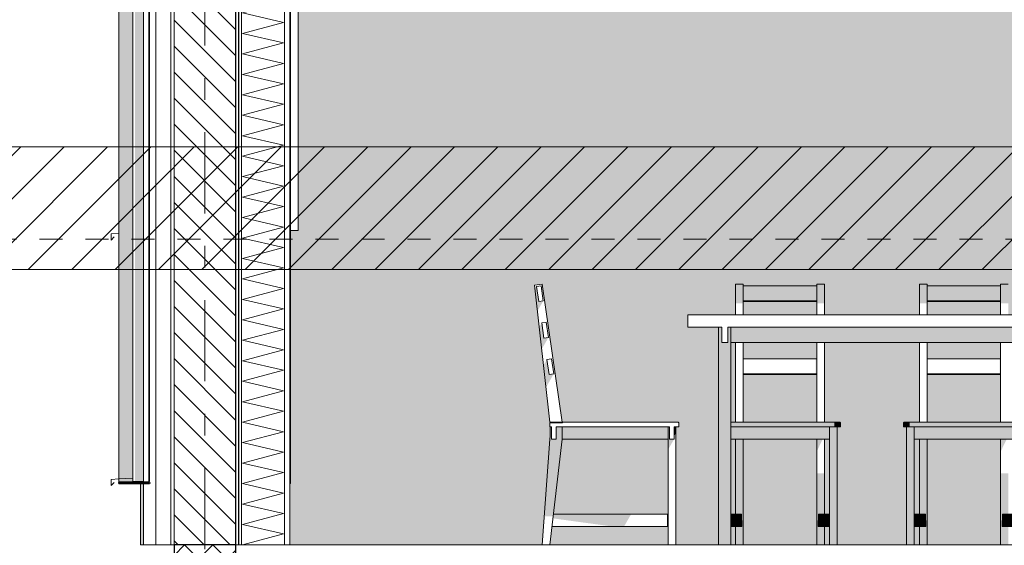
# Model space of a CAD drawing. Header units: millimetres. Extents: x -36476 to 2373, y -53000 to 10500.
# Tile 12 of 68: x -27839 to -24628, y -1 to 1711. Entities that reach past the tile are written whole.
import ezdxf
from ezdxf.enums import TextEntityAlignment as Align

# ---------------------------------------------------------------- set-up
doc = ezdxf.new("R2010")
doc.units = ezdxf.units.MM
doc.header["$MEASUREMENT"] = 0
for name, pattern in [('_TIRET COURT 1', [150, 75, -75]), ('Axe', [546.805537, 264.583325, -105.833328, 70.555556, -105.833328]), ('Wipeout_Contour', [1000, 0, -1000])]:
    doc.linetypes.add(name, pattern=pattern)
for name, color, linetype in [('Nouveau_0', 7, 'Continuous'), ('Nouveau_2D - Dessin général', 7, 'Continuous'), ('Nouveau__Grille structurelle (axe_trame)', 7, 'Continuous'), ('Nouveau__Murs ext - Bardages', 7, 'Continuous'), ('Nouveau__Murs ext - Périphériques', 7, 'Continuous'), ('Nouveau__Murs int non porteurs - Cloisons', 7, 'Continuous'), ('Nouveau__Sols - Dalles', 7, 'Continuous'), ('Nouveau_Equip - Mobiliers', 7, 'Continuous'), ('Nouveau_Exter - Environnement', 7, 'Continuous'), ('Nouveau_Exter - Equipements_Mobiliers', 7, 'Continuous'), ('Nouveau_Fenêtres Archicad', 7, 'Continuous')]:
    doc.layers.add(name, color=color, linetype=linetype)
doc.styles.add('STYLE_GENERE_1', font='arial.ttf')
doc.linetypes.add('Etanchéité', pattern='A,0,[1,E1 Ã©tage FAÃ‡ADE EST Ã©tage1.Shx,S=15.873016,R=0,X=0,Y=0.15],-2000,0', length=2000)
pattern_1 = [(0, (0, 0), (0, 86.60254), [0, -50]), (0, (25, 43.3), (0, 86.60254), [0, -50])]

# ---------------------------------------------------------------- blocks, each defined once
blk = doc.blocks.new('*X93')
at = {"layer": 'Nouveau__Murs ext - Périphériques', "color": 7, "linetype": 'Continuous', "lineweight": 5}
for p, q in [((-27112.2, 3066.7), (-27081.1, 3075)), ((-26978.9, 3035.7), (-27112.2, 3066.7)), ((-27112.2, 3000), (-26978.9, 3035.7)), ((-26978.9, 2969), (-27112.2, 3000)), ((-27112.2, 2933.3), (-26978.9, 2969)), ((-26978.9, 2902.4), (-27112.2, 2933.3)), ((-27112.2, 2866.7), (-26978.9, 2902.4)), ((-26978.9, 2835.7), (-27112.2, 2866.7)), ((-27112.2, 2800), (-26978.9, 2835.7)), ((-26978.9, 2769), (-27112.2, 2800)), ((-27112.2, 2733.3), (-26978.9, 2769)), ((-26978.9, 2702.4), (-27112.2, 2733.3)), ((-27112.2, 2666.7), (-26978.9, 2702.4)), ((-26978.9, 2635.7), (-27112.2, 2666.7)), ((-27112.2, 2600), (-26978.9, 2635.7)), ((-26978.9, 2569), (-27112.2, 2600)), ((-27112.2, 2533.3), (-26978.9, 2569)), ((-26978.9, 2502.4), (-27112.2, 2533.3)), ((-27112.2, 2466.7), (-26978.9, 2502.4)), ((-26978.9, 2435.7), (-27112.2, 2466.7)), ((-27112.2, 2400), (-26978.9, 2435.7)), ((-26978.9, 2369), (-27112.2, 2400)), ((-27112.2, 2333.3), (-26978.9, 2369)), ((-26978.9, 2302.4), (-27112.2, 2333.3)), ((-27112.2, 2266.7), (-26978.9, 2302.4)), ((-26978.9, 2235.7), (-27112.2, 2266.7)), ((-27112.2, 2200), (-26978.9, 2235.7)), ((-26978.9, 2169), (-27112.2, 2200)), ((-27112.2, 2133.3), (-26978.9, 2169)), ((-26978.9, 2102.4), (-27112.2, 2133.3)), ((-27112.2, 2066.7), (-26978.9, 2102.4)), ((-26978.9, 2035.7), (-27112.2, 2066.7)), ((-27112.2, 2000), (-26978.9, 2035.7)), ((-26978.9, 1969), (-27112.2, 2000)), ((-27112.2, 1933.3), (-26978.9, 1969)), ((-26978.9, 1902.4), (-27112.2, 1933.3)), ((-27112.2, 1866.7), (-26978.9, 1902.4)), ((-26978.9, 1835.7), (-27112.2, 1866.7)), ((-27112.2, 1800), (-26978.9, 1835.7)), ((-26978.9, 1769), (-27112.2, 1800)), ((-27112.2, 1733.3), (-26978.9, 1769)), ((-26978.9, 1702.4), (-27112.2, 1733.3)), ((-27112.2, 1666.7), (-26978.9, 1702.4)), ((-26978.9, 1635.7), (-27112.2, 1666.7)), ((-27112.2, 1600), (-26978.9, 1635.7)), ((-26978.9, 1569), (-27112.2, 1600)), ((-27112.2, 1533.3), (-26978.9, 1569)), ((-26978.9, 1502.4), (-27112.2, 1533.3)), ((-27112.2, 1466.7), (-26978.9, 1502.4)), ((-26978.9, 1435.7), (-27112.2, 1466.7)), ((-27112.2, 1400), (-26978.9, 1435.7)), ((-26978.9, 1369), (-27112.2, 1400)), ((-27112.2, 1333.3), (-26978.9, 1369)), ((-26978.9, 1302.4), (-27112.2, 1333.3)), ((-27112.2, 1266.7), (-26978.9, 1302.4)), ((-26978.9, 1235.7), (-27112.2, 1266.7)), ((-27112.2, 1200), (-26978.9, 1235.7)), ((-26978.9, 1169), (-27112.2, 1200)), ((-27112.2, 1133.3), (-26978.9, 1169)), ((-26978.9, 1102.4), (-27112.2, 1133.3)), ((-27112.2, 1066.7), (-26978.9, 1102.4)), ((-26978.9, 1035.7), (-27112.2, 1066.7)), ((-27112.2, 1000), (-26978.9, 1035.7)), ((-26978.9, 969), (-27112.2, 1000)), ((-27112.2, 933.3), (-26978.9, 969)), ((-26978.9, 902.4), (-27112.2, 933.3)), ((-27112.2, 866.7), (-26978.9, 902.4)), ((-26978.9, 835.7), (-27112.2, 866.7)), ((-27112.2, 800), (-26978.9, 835.7)), ((-26978.9, 769), (-27112.2, 800)), ((-27112.2, 733.3), (-26978.9, 769)), ((-26978.9, 702.4), (-27112.2, 733.3)), ((-27112.2, 666.7), (-26978.9, 702.4)), ((-26978.9, 635.7), (-27112.2, 666.7)), ((-27112.2, 600), (-26978.9, 635.7)), ((-26978.9, 569), (-27112.2, 600)), ((-27112.2, 533.3), (-26978.9, 569)), ((-26978.9, 502.4), (-27112.2, 533.3)), ((-27112.2, 466.7), (-26978.9, 502.4)), ((-26978.9, 435.7), (-27112.2, 466.7)), ((-27112.2, 400), (-26978.9, 435.7)), ((-26978.9, 369), (-27112.2, 400)), ((-27112.2, 333.3), (-26978.9, 369)), ((-26978.9, 302.4), (-27112.2, 333.3)), ((-27112.2, 266.7), (-26978.9, 302.4)), ((-26978.9, 235.7), (-27112.2, 266.7)), ((-27112.2, 200), (-26978.9, 235.7)), ((-26978.9, 169), (-27112.2, 200)), ((-27112.2, 133.3), (-26978.9, 169)), ((-26978.9, 102.4), (-27112.2, 133.3)), ((-27112.2, 66.7), (-26978.9, 102.4)), ((-26978.9, 35.7), (-27112.2, 66.7)), ((-27112.2, 0), (-26978.9, 35.7))]:
    blk.add_line(p, q, dxfattribs=at)
blk = doc.blocks.new('Élément de coupe_92')
at = {"layer": 'Nouveau__Murs ext - Périphériques', "color": 7, "linetype": 'Continuous', "lineweight": 5}
for p, q in [((-27435.6, 3560), (-27435.6, 0)), ((-26975.6, 3075), (-26975.6, 0))]:
    blk.add_line(p, q, dxfattribs=at)
at = {"layer": 'Nouveau__Murs ext - Périphériques', "color": 7, "linetype": 'Etanchéité', "lineweight": 5}
blk.add_line((-27395.6, 3560), (-27395.6, 0), dxfattribs=at)
at = {"layer": 'Nouveau__Murs ext - Périphériques', "color": 7, "linetype": 'Continuous', "lineweight": 13}
blk.add_line((-26957.6, 2600), (-26957.6, 0), dxfattribs=at)
at = {"color": 254, "linetype": 'Wipeout_Contour', "lineweight": 0, "ltscale": 109823.854441}
blk.add_wipeout([(-27345.6, 0), (-27335.6, 0), (-27335.6, 3560), (-27345.6, 3560)], dxfattribs=at).dxf.layer = 'Nouveau__Murs ext - Périphériques'
at = {"color": 254, "linetype": 'Wipeout_Contour', "lineweight": 0, "ltscale": 108987.39737}
blk.add_wipeout([(-27135.6, 3560), (-27135.6, 0), (-27125.6, 0), (-27125.6, 3560)], dxfattribs=at).dxf.layer = 'Nouveau__Murs ext - Périphériques'
at = {"layer": 'Nouveau__Murs ext - Périphériques', "linetype": 'Continuous', "lineweight": 5}
h = blk.add_hatch(dxfattribs=at)
h.set_pattern_fill('Plâtre___Enduit', style=0, pattern_type=2)
h.set_pattern_definition(pattern_1)
h.paths.add_polyline_path([(-27345.6, 0), (-27335.6, 0), (-27335.6, 3560), (-27345.6, 3560)])
h = blk.add_hatch(dxfattribs=at)
h.set_pattern_fill('Plâtre___Enduit', style=0, pattern_type=2)
h.set_pattern_definition(pattern_1)
h.paths.add_polyline_path([(-27135.6, 3560), (-27135.6, 0), (-27125.6, 0), (-27125.6, 3560)])
at = {"layer": 'Nouveau__Murs ext - Périphériques', "color": 7, "linetype": 'Continuous', "lineweight": 5}
for p, q in [((-27345.6, 3560), (-27345.6, 0)), ((-27335.6, 3560), (-27335.6, 0))]:
    blk.add_line(p, q, dxfattribs=at)
at = {"layer": 'Nouveau__Murs ext - Périphériques', "color": 7, "linetype": 'Continuous', "lineweight": 5, "flags": 128}
blk.add_lwpolyline([(-27335.6, 0), (-27345.6, 0), (-27395.6, 0), (-27435.6, 0)], dxfattribs=at)
at = {"color": 254, "linetype": 'Wipeout_Contour', "lineweight": 0, "ltscale": 108829.793172}
blk.add_wipeout([(-27125.6, 0), (-27115.6, 0), (-27115.6, 3075), (-27125.6, 3075)], dxfattribs=at).dxf.layer = 'Nouveau__Murs ext - Périphériques'
at = {"layer": 'Nouveau__Murs ext - Périphériques', "linetype": 'Continuous', "lineweight": 5}
h = blk.add_hatch(dxfattribs=at)
h.set_pattern_fill('__MAÇONNERIE', style=0, pattern_type=2)
h.set_pattern_definition([(135, (0, 0), (42.42641, 42.42641), [])])
h.paths.add_polyline_path([(-27335.6, 0), (-27135.6, 0), (-27135.6, 3560), (-27335.6, 3560)])
at = {"layer": 'Nouveau__Murs ext - Périphériques', "color": 7, "linetype": 'Continuous', "lineweight": 25}
for p, q in [((-27135.6, 3560), (-27135.6, 0)), ((-27125.6, 3075), (-27125.6, 0))]:
    blk.add_line(p, q, dxfattribs=at)
at = {"layer": 'Nouveau__Murs ext - Périphériques', "color": 7, "linetype": 'Continuous', "lineweight": 5}
blk.add_line((-27115.6, 3075), (-27115.6, 0), dxfattribs=at)
at = {"layer": 'Nouveau__Murs ext - Périphériques', "lineweight": 0}
blk.add_blockref('*X93', (0, 0), dxfattribs=at)
blk = doc.blocks.new('Élément de coupe_102')
at = {"layer": 'Nouveau__Murs int non porteurs - Cloisons', "linetype": 'Continuous', "lineweight": 13}
for points in [[(-26955.6, 200), (-26957.6, 200), (-26957.6, 0), (-26134.6, 0), (-26109.6, 345), (-26109.1, 354.2), (-26108.7, 363.3), (-26108.6, 372.5), (-26108.7, 381.7), (-26108.8, 385), (-26109.6, 385), (-26109.6, 397), (-26109.6, 397.4), (-26109.5, 397.8), (-26109.6, 400), (-26159.6, 846.4), (-26134.6, 850), (-26069.6, 400), (-25692.6, 400), (-25692.2, 400), (-25691.5, 399.8), (-25690.8, 399.4), (-25690.2, 398.8), (-25689.8, 398.1), (-25689.6, 397.4), (-25689.6, 397), (-25689.6, 385), (-25699.6, 385), (-25699.6, 0), (-25559.6, 0), (-25559.6, 710), (-25659.6, 710), (-25659.6, 750), (-25504.3, 750), (-25504.3, 850), (-25479.3, 850), (-25479.3, 844.3), (-25239.9, 844.3), (-25239.9, 850), (-25214.9, 850), (-25214.9, 750), (-24904.3, 750), (-24904.3, 850), (-24879.3, 850), (-24879.3, 844.3), (-24639.9, 844.3), (-24639.9, 850), (-24614.9, 850), (-24614.9, 750), (-24583.6, 750), (-24583.6, 2600), (-26957.6, 2600), (-26957.6, 2500), (-26955.6, 2500), (-26955.6, 2475), (-26930.6, 2475), (-26930.6, 1025), (-26955.6, 1025)], [(-25239.9, 792.7), (-25479.3, 792.7), (-25479.3, 750), (-25239.9, 750)], [(-24879.3, 792.7), (-24879.3, 750), (-24639.9, 750), (-24639.9, 792.7)], [(-25504.3, 660), (-25519.6, 660), (-25519.6, 400), (-25504.3, 400)], [(-25479.3, 660), (-25479.3, 606.8), (-25239.9, 606.8), (-25239.9, 660)], [(-24904.3, 660), (-25214.9, 660), (-25214.9, 400), (-25165.3, 400), (-25164.9, 400), (-25164.1, 399.8), (-25163.4, 399.4), (-25162.9, 398.8), (-25162.5, 398.1), (-25162.3, 397.4), (-25162.3, 397), (-25162.3, 385), (-25172.7, 385), (-25172.7, 0), (-24946.6, 0), (-24946.6, 385), (-24956.9, 385), (-24956.9, 397), (-24956.9, 397.4), (-24956.7, 398.1), (-24956.3, 398.8), (-24955.8, 399.4), (-24955.1, 399.8), (-24954.3, 400), (-24953.9, 400), (-24904.3, 400)], [(-24879.3, 660), (-24879.3, 606.8), (-24639.9, 606.8), (-24639.9, 660)], [(-25239.9, 555.2), (-25479.3, 555.2), (-25479.3, 400), (-25239.9, 400)], [(-24879.3, 555.2), (-24879.3, 400), (-24639.9, 400), (-24639.9, 555.2)], [(-26069.6, 345), (-26098, 100), (-25724.6, 100), (-25724.6, 345)], [(-25519.6, 100), (-25504.3, 100), (-25504.3, 345), (-25519.6, 345)], [(-25479.3, 345), (-25479.3, 0), (-25239.9, 0), (-25239.9, 345)], [(-25197.7, 345), (-25214.9, 345), (-25214.9, 100), (-25197.7, 100)], [(-24921.6, 345), (-24921.6, 100), (-24904.3, 100), (-24904.3, 345)], [(-24879.3, 0), (-24639.9, 0), (-24639.9, 345), (-24879.3, 345)], [(-26102.7, 60), (-26109.6, 0), (-25724.6, 0), (-25724.6, 60)], [(-25519.6, 0), (-25504.3, 0), (-25504.3, 60), (-25519.6, 60)], [(-25214.9, 0), (-25197.7, 0), (-25197.7, 60), (-25214.9, 60)], [(-24921.6, 0), (-24904.3, 0), (-24904.3, 60), (-24921.6, 60)]]:
    blk.add_hatch(color=7, dxfattribs=at).paths.add_polyline_path(points)
blk = doc.blocks.new('Élément de coupe_115')
at = {"layer": 'Nouveau__Sols - Dalles', "color": 7, "linetype": 'Continuous', "lineweight": 5}
blk.add_line((-18394.6, 0), (-26957.6, 0), dxfattribs=at)
at = {"layer": 'Nouveau__Sols - Dalles', "color": 7, "linetype": 'Continuous', "lineweight": 5, "flags": 128}
blk.add_lwpolyline([(-26957.6, 0), (-26975.6, 0), (-27115.6, 0), (-27125.6, 0), (-27135.6, 0)], dxfattribs=at)
blk = doc.blocks.new('Élément de coupe_121')
at = {"layer": 'Nouveau_Fenêtres Archicad', "color": 7, "linetype": 'Continuous', "lineweight": 13}
for p, q in [((-27515.6, 1015), (-27540.6, 1013.4)), ((-27540.6, 1013.4), (-27540.6, 993.4)), ((-27540.6, 993.4), (-27530.6, 1003.4))]:
    blk.add_line(p, q, dxfattribs=at)
blk = doc.blocks.new('Élément de coupe_122')
at = {"layer": 'Nouveau_Fenêtres Archicad', "linetype": 'Continuous', "lineweight": 13}
for points in [[(-26955.6, 2500), (-26957.6, 2500), (-26957.6, 2450), (-26955.6, 2450)], [(-26955.6, 2475), (-26955.6, 2450), (-26955.6, 2425), (-26930.6, 2425), (-26930.6, 2475)], [(-26957.6, 2450), (-26957.6, 2233.8), (-26955.6, 2233.8), (-26955.6, 2450)], [(-26955.6, 2425), (-26955.6, 2203.3), (-26930.6, 2203.3), (-26930.6, 2425)]]:
    blk.add_hatch(color=7, dxfattribs=at).paths.add_polyline_path(points)
at = {"layer": 'Nouveau_Fenêtres Archicad', "color": 7, "linetype": 'Continuous', "lineweight": 13}
for p, q in [((-26957.6, 2500), (-26955.6, 2500)), ((-26955.6, 2500), (-26955.6, 2450)), ((-26955.6, 2475), (-26930.6, 2475)), ((-26930.6, 2475), (-26930.6, 2425)), ((-26955.6, 2450), (-26955.6, 250)), ((-26930.6, 2425), (-26930.6, 1075)), ((-26930.6, 1075), (-26930.6, 1025)), ((-26955.6, 1025), (-26930.6, 1025)), ((-26955.6, 250), (-26955.6, 200)), ((-27515.6, 215), (-27540.6, 213.4)), ((-27540.6, 213.4), (-27540.6, 193.4)), ((-27540.6, 193.4), (-27530.6, 203.4)), ((-27469.6, 217.9), (-27515.6, 215)), ((-26957.6, 200), (-26955.6, 200))]:
    blk.add_line(p, q, dxfattribs=at)
blk = doc.blocks.new('Élément de coupe_129')
at = {"layer": 'Nouveau_Exter - Environnement', "linetype": 'Continuous', "lineweight": 5}
h = blk.add_hatch(dxfattribs=at)
h.set_pattern_fill('Béton', style=0, pattern_type=2)
h.set_pattern_definition([(45, (0, 0), (-45.96194, 45.96194), []), (135, (0, 0), (45.96194, 45.96194), [])])
h.paths.add_polyline_path([(-27135.6, 0), (-27335.6, 0), (-27335.6, -1000), (-27135.6, -1000)])
at = {"layer": 'Nouveau_Exter - Environnement', "color": 7, "linetype": 'Continuous', "lineweight": 30}
for p, q in [((-27335.6, 0), (-27335.6, -1000)), ((-27135.6, 0), (-27335.6, 0)), ((-27135.6, -220), (-27135.6, -1000))]:
    blk.add_line(p, q, dxfattribs=at)
at = {"layer": 'Nouveau_Exter - Environnement', "color": 7, "linetype": 'Continuous', "lineweight": 30, "flags": 128}
blk.add_lwpolyline([(-27135.6, 0), (-27135.6, -20), (-27135.6, -70), (-27135.6, -220)], dxfattribs=at)
blk = doc.blocks.new('Élément de coupe_134')
at = {"layer": 'Nouveau__Murs ext - Bardages', "linetype": 'Continuous', "lineweight": 13}
blk.add_hatch(color=7, dxfattribs=at).paths.add_polyline_path([(-27469.6, 2497), (-27515.6, 2497), (-27515.6, 203), (-27435.6, 203), (-27435.6, 207), (-27469.6, 207)])
at = {"layer": 'Nouveau__Murs ext - Bardages', "color": 7, "linetype": 'Continuous', "lineweight": 13}
blk.add_line((-27515.6, 203), (-27515.6, 2497), dxfattribs=at)
blk = doc.blocks.new('Élément de coupe_168')
at = {"layer": 'Nouveau__Murs ext - Bardages', "linetype": 'Continuous', "lineweight": 15}
blk.add_hatch(color=7, dxfattribs=at).paths.add_polyline_path([(-27515.6, 203), (-27515.6, 200), (-27435.6, 200), (-27435.6, 203)])
at = {"layer": 'Nouveau__Murs ext - Bardages', "color": 7, "linetype": 'Continuous', "lineweight": 40}
for p, q in [((-27515.6, 203), (-27515.6, 200)), ((-27415.6, 203), (-27515.6, 203)), ((-27415.6, 200), (-27515.6, 200)), ((-27415.6, 203), (-27415.6, 200))]:
    blk.add_line(p, q, dxfattribs=at)
blk = doc.blocks.new('Élément de coupe_169')
at = {"layer": 'Nouveau__Murs ext - Bardages', "linetype": 'Continuous', "lineweight": 13}
blk.add_hatch(color=7, dxfattribs=at).paths.add_polyline_path([(-27435.6, 2497), (-27469.6, 2497), (-27469.6, 2445.8), (-27463.3, 2448.6), (-27463.3, 207), (-27435.6, 207)])
at = {"layer": 'Nouveau__Murs ext - Bardages', "color": 7, "linetype": 'Continuous', "lineweight": 13}
for p, q in [((-27469.6, 207), (-27469.6, 2497)), ((-27435.6, 207), (-27469.6, 207))]:
    blk.add_line(p, q, dxfattribs=at)
at = {"layer": 'Nouveau__Murs ext - Bardages', "color": 7, "linetype": 'Continuous', "lineweight": 18}
for p, q in [((-27417.6, 2497), (-27417.6, 207)), ((-27415.6, 2497), (-27415.6, 207)), ((-27415.6, 207), (-27417.6, 207))]:
    blk.add_line(p, q, dxfattribs=at)
blk = doc.blocks.new('Élément de coupe_172')
at = {"layer": 'Nouveau_Equip - Mobiliers', "linetype": 'Continuous', "lineweight": 13}
for points in [[(-26158.2, 834.2), (-26150.2, 762.6), (-26131.7, 794.9), (-26146.5, 792.7), (-26153.7, 842.2)], [(-25504.3, 786.8), (-25479.3, 786.8), (-25479.3, 850), (-25504.3, 850)], [(-25479.3, 794.9), (-25239.9, 794.9), (-25239.9, 844.3), (-25479.3, 844.3)], [(-25239.9, 786.8), (-25214.9, 786.8), (-25214.9, 850), (-25239.9, 850)], [(-24904.3, 786.8), (-24879.3, 786.8), (-24879.3, 850), (-24904.3, 850)], [(-24879.3, 794.9), (-24639.9, 794.9), (-24639.9, 844.3), (-24879.3, 844.3)], [(-24639.9, 786.8), (-24614.9, 786.8), (-24614.9, 850), (-24639.9, 850)], [(-25479.3, 792.7), (-25239.9, 792.7), (-25239.9, 794.9), (-25479.3, 794.9)], [(-24879.3, 792.7), (-24639.9, 792.7), (-24639.9, 794.9), (-24879.3, 794.9)], [(-26144.3, 709.9), (-26136.3, 638.2), (-26114.5, 676.1), (-26129.4, 673.9), (-26136.5, 723.4)], [(-25559.6, 710), (-25559.6, 0), (-25519.6, 0), (-25519.6, 710), (-25529.6, 710), (-25529.6, 660), (-25549.6, 660), (-25549.6, 710)], [(-23399.6, 710), (-25519.6, 710), (-25519.6, 660), (-23399.6, 660)], [(-26119.4, 604.7), (-26130.4, 585.5), (-26122.4, 513.8), (-26097.4, 557.3), (-26112.2, 555.2)], [(-25242.9, 606.8), (-25242.9, 557.3), (-25239.9, 557.3), (-25239.9, 606.8)], [(-24642.9, 606.8), (-24642.9, 557.3), (-24639.9, 557.3), (-24639.9, 606.8)], [(-25479.3, 555.2), (-25239.9, 555.2), (-25239.9, 557.3), (-25479.3, 557.3)], [(-24879.3, 555.2), (-24639.9, 555.2), (-24639.9, 557.3), (-24879.3, 557.3)], [(-26109.4, 398.1), (-26109.5, 398), (-26109.5, 397.8), (-26109.4, 398.1)], [(-25519.6, 399.8), (-25182.3, 399.8), (-25182.3, 400), (-25519.6, 400)], [(-25519.6, 400), (-25182.3, 400), (-25182.3, 400), (-25519.6, 400)], [(-25519.6, 399.4), (-25182.2, 399.4), (-25182.3, 399.8), (-25519.6, 399.8)], [(-25519.6, 398.8), (-25182.2, 398.8), (-25182.2, 399.4), (-25519.6, 399.4)], [(-25519.6, 398.1), (-25182.1, 398.1), (-25182.2, 398.8), (-25519.6, 398.8)], [(-25519.6, 397.4), (-25182.1, 397.4), (-25182.1, 398.1), (-25519.6, 398.1)], [(-25519.6, 397), (-25182.1, 397), (-25182.1, 397.4), (-25519.6, 397.4)], [(-25519.6, 385), (-25182.1, 385), (-25182.1, 397), (-25519.6, 397)], [(-25182.3, 399.8), (-25177.1, 399.8), (-25177.3, 400), (-25182.3, 400)], [(-25182.3, 400), (-25177.3, 400), (-25177.4, 400), (-25182.3, 400)], [(-25182.2, 399.4), (-25176.9, 399.4), (-25177.1, 399.8), (-25182.3, 399.8)], [(-25182.2, 398.8), (-25176.7, 398.8), (-25176.9, 399.4), (-25182.2, 399.4)], [(-25182.1, 398.1), (-25176.6, 398.1), (-25176.7, 398.8), (-25182.2, 398.8)], [(-25182.1, 397.4), (-25176.6, 397.4), (-25176.6, 398.1), (-25182.1, 398.1)], [(-25182.1, 397), (-25176.6, 397), (-25176.6, 397.4), (-25182.1, 397.4)], [(-25182.1, 385), (-25176.6, 385), (-25176.6, 397), (-25182.1, 397)], [(-25177.3, 400), (-25172.9, 400), (-25173.1, 400), (-25177.4, 400)], [(-25177.1, 399.8), (-25172.5, 399.8), (-25172.9, 400), (-25177.3, 400)], [(-25176.9, 399.4), (-25172.1, 399.4), (-25172.5, 399.8), (-25177.1, 399.8)], [(-25176.7, 398.8), (-25171.8, 398.8), (-25172.1, 399.4), (-25176.9, 399.4)], [(-25176.6, 398.1), (-25171.6, 398.1), (-25171.8, 398.8), (-25176.7, 398.8)], [(-25176.6, 397.4), (-25171.5, 397.4), (-25171.6, 398.1), (-25176.6, 398.1)], [(-25176.6, 397), (-25171.5, 397), (-25171.5, 397.4), (-25176.6, 397.4)], [(-25176.6, 385), (-25171.5, 385), (-25171.5, 397), (-25176.6, 397)], [(-25172.9, 400), (-25169.1, 400), (-25169.4, 400), (-25173.1, 400)], [(-25172.5, 399.8), (-25168.6, 399.8), (-25169.1, 400), (-25172.9, 400)], [(-25172.1, 399.4), (-25168.1, 399.4), (-25168.6, 399.8), (-25172.5, 399.8)], [(-25171.8, 398.8), (-25167.6, 398.8), (-25168.1, 399.4), (-25172.1, 399.4)], [(-25171.6, 398.1), (-25167.3, 398.1), (-25167.6, 398.8), (-25171.8, 398.8)], [(-25171.5, 397.4), (-25167.2, 397.4), (-25167.3, 398.1), (-25171.6, 398.1)], [(-25171.5, 397), (-25167.2, 397), (-25167.2, 397.4), (-25171.5, 397.4)], [(-25171.5, 385), (-25167.2, 385), (-25167.2, 397), (-25171.5, 397)], [(-25169.1, 400), (-25166.5, 400), (-25166.8, 400), (-25169.4, 400)], [(-25168.6, 399.8), (-25165.8, 399.8), (-25166.5, 400), (-25169.1, 400)], [(-25168.1, 399.4), (-25165.1, 399.4), (-25165.8, 399.8), (-25168.6, 399.8)], [(-25167.6, 398.8), (-25164.6, 398.8), (-25165.1, 399.4), (-25168.1, 399.4)], [(-25167.3, 398.1), (-25164.3, 398.1), (-25164.6, 398.8), (-25167.6, 398.8)], [(-25167.2, 397.4), (-25164.1, 397.4), (-25164.3, 398.1), (-25167.3, 398.1)], [(-25167.2, 397), (-25164.1, 397), (-25164.1, 397.4), (-25167.2, 397.4)], [(-25167.2, 385), (-25164.1, 385), (-25164.1, 397), (-25167.2, 397)], [(-25166.5, 400), (-25165, 400), (-25165.4, 400), (-25166.8, 400)], [(-25165.8, 399.8), (-25164.2, 399.8), (-25165, 400), (-25166.5, 400)], [(-25165.1, 399.4), (-25163.6, 399.4), (-25164.2, 399.8), (-25165.8, 399.8)], [(-25165, 400), (-25164.9, 400), (-25165.3, 400), (-25165.4, 400)], [(-25164.6, 398.8), (-25163, 398.8), (-25163.6, 399.4), (-25165.1, 399.4)], [(-25164.2, 399.8), (-25164.1, 399.8), (-25164.9, 400), (-25165, 400)], [(-25164.3, 398.1), (-25162.6, 398.1), (-25163, 398.8), (-25164.6, 398.8)], [(-25164.1, 397.4), (-25162.4, 397.4), (-25162.6, 398.1), (-25164.3, 398.1)], [(-25163.6, 399.4), (-25163.4, 399.4), (-25164.1, 399.8), (-25164.2, 399.8)], [(-25164.1, 397), (-25162.4, 397), (-25162.4, 397.4), (-25164.1, 397.4)], [(-25164.1, 385), (-25162.4, 385), (-25162.4, 397), (-25164.1, 397)], [(-25163, 398.8), (-25162.9, 398.8), (-25163.4, 399.4), (-25163.6, 399.4)], [(-25162.6, 398.1), (-25162.5, 398.1), (-25162.9, 398.8), (-25163, 398.8)], [(-25162.4, 397.4), (-25162.3, 397.4), (-25162.5, 398.1), (-25162.6, 398.1)], [(-25162.4, 397), (-25162.3, 397), (-25162.3, 397.4), (-25162.4, 397.4)], [(-25162.4, 385), (-25162.3, 385), (-25162.3, 397), (-25162.4, 397)], [(-24956.9, 397.4), (-24956.8, 397.4), (-24956.6, 398.1), (-24956.7, 398.1)], [(-24956.9, 397), (-24956.8, 397), (-24956.8, 397.4), (-24956.9, 397.4)], [(-24956.9, 385), (-24956.8, 385), (-24956.8, 397), (-24956.9, 397)], [(-24956.8, 397.4), (-24955.1, 397.4), (-24954.9, 398.1), (-24956.6, 398.1)], [(-24956.8, 397), (-24955.1, 397), (-24955.1, 397.4), (-24956.8, 397.4)], [(-24956.8, 385), (-24955.1, 385), (-24955.1, 397), (-24956.8, 397)], [(-24956.7, 398.1), (-24956.6, 398.1), (-24956.2, 398.8), (-24956.3, 398.8)], [(-24956.6, 398.1), (-24954.9, 398.1), (-24954.6, 398.8), (-24956.2, 398.8)], [(-24956.3, 398.8), (-24956.2, 398.8), (-24955.7, 399.4), (-24955.8, 399.4)], [(-24956.2, 398.8), (-24954.6, 398.8), (-24954.1, 399.4), (-24955.7, 399.4)], [(-24955.8, 399.4), (-24955.7, 399.4), (-24955, 399.8), (-24955.1, 399.8)], [(-24955.7, 399.4), (-24954.1, 399.4), (-24953.5, 399.8), (-24955, 399.8)], [(-24955.1, 399.8), (-24955, 399.8), (-24954.2, 400), (-24954.3, 400)], [(-24955.1, 397.4), (-24952, 397.4), (-24951.9, 398.1), (-24954.9, 398.1)], [(-24955.1, 397), (-24952, 397), (-24952, 397.4), (-24955.1, 397.4)], [(-24955.1, 385), (-24952, 385), (-24952, 397), (-24955.1, 397)], [(-24955, 399.8), (-24953.5, 399.8), (-24952.8, 400), (-24954.2, 400)], [(-24954.9, 398.1), (-24951.9, 398.1), (-24951.6, 398.8), (-24954.6, 398.8)], [(-24954.6, 398.8), (-24951.6, 398.8), (-24951.2, 399.4), (-24954.1, 399.4)], [(-24954.3, 400), (-24954.2, 400), (-24953.8, 400), (-24953.9, 400)], [(-24954.2, 400), (-24952.8, 400), (-24952.4, 400), (-24953.8, 400)], [(-24954.1, 399.4), (-24951.2, 399.4), (-24950.6, 399.8), (-24953.5, 399.8)], [(-24953.5, 399.8), (-24950.6, 399.8), (-24950.1, 400), (-24952.8, 400)], [(-24952.8, 400), (-24950.1, 400), (-24949.8, 400), (-24952.4, 400)], [(-24952, 397.4), (-24947.7, 397.4), (-24947.6, 398.1), (-24951.9, 398.1)], [(-24952, 397), (-24947.8, 397), (-24947.7, 397.4), (-24952, 397.4)], [(-24952, 385), (-24947.8, 385), (-24947.8, 397), (-24952, 397)], [(-24951.9, 398.1), (-24947.6, 398.1), (-24947.4, 398.8), (-24951.6, 398.8)], [(-24951.6, 398.8), (-24947.4, 398.8), (-24947.1, 399.4), (-24951.2, 399.4)], [(-24951.2, 399.4), (-24947.1, 399.4), (-24946.8, 399.8), (-24950.6, 399.8)], [(-24950.6, 399.8), (-24946.8, 399.8), (-24946.4, 400), (-24950.1, 400)], [(-24950.1, 400), (-24946.4, 400), (-24946.1, 400), (-24949.8, 400)], [(-24947.8, 397), (-24942.6, 397), (-24942.6, 397.4), (-24947.7, 397.4)], [(-24947.8, 385), (-24942.6, 385), (-24942.6, 397), (-24947.8, 397)], [(-24947.7, 397.4), (-24942.6, 397.4), (-24942.6, 398.1), (-24947.6, 398.1)], [(-24947.6, 398.1), (-24942.6, 398.1), (-24942.5, 398.8), (-24947.4, 398.8)], [(-24947.4, 398.8), (-24942.5, 398.8), (-24942.3, 399.4), (-24947.1, 399.4)], [(-24947.1, 399.4), (-24942.3, 399.4), (-24942.1, 399.8), (-24946.8, 399.8)], [(-24946.8, 399.8), (-24942.1, 399.8), (-24941.9, 400), (-24946.4, 400)], [(-24946.4, 400), (-24941.9, 400), (-24941.8, 400), (-24946.1, 400)], [(-24942.6, 398.1), (-24937.1, 398.1), (-24937, 398.8), (-24942.5, 398.8)], [(-24942.6, 397.4), (-24937.1, 397.4), (-24937.1, 398.1), (-24942.6, 398.1)], [(-24942.6, 397), (-24937.1, 397), (-24937.1, 397.4), (-24942.6, 397.4)], [(-24942.6, 385), (-24937.1, 385), (-24937.1, 397), (-24942.6, 397)], [(-24942.5, 398.8), (-24937, 398.8), (-24937, 399.4), (-24942.3, 399.4)], [(-24942.3, 399.4), (-24937, 399.4), (-24937, 399.8), (-24942.1, 399.8)], [(-24942.1, 399.8), (-24937, 399.8), (-24936.9, 400), (-24941.9, 400)], [(-24941.9, 400), (-24936.9, 400), (-24936.9, 400), (-24941.8, 400)], [(-24937.1, 398.1), (-24582.1, 398.1), (-24582.2, 398.8), (-24937, 398.8)], [(-24937.1, 397.4), (-24582.1, 397.4), (-24582.1, 398.1), (-24937.1, 398.1)], [(-24937.1, 397), (-24582.1, 397), (-24582.1, 397.4), (-24937.1, 397.4)], [(-24937.1, 385), (-24582.1, 385), (-24582.1, 397), (-24937.1, 397)], [(-24937, 399.8), (-24582.3, 399.8), (-24582.3, 400), (-24936.9, 400)], [(-24937, 399.4), (-24582.2, 399.4), (-24582.3, 399.8), (-24937, 399.8)], [(-24937, 398.8), (-24582.2, 398.8), (-24582.2, 399.4), (-24937, 399.4)], [(-24936.9, 400), (-24582.3, 400), (-24582.3, 400), (-24936.9, 400)], [(-26127.9, 93.1), (-26098.8, 93.1), (-26069.6, 345), (-26069.6, 385), (-26089.6, 385), (-26089.6, 345), (-26104.6, 345), (-26104.6, 385), (-26108.8, 385), (-26108.7, 381.7), (-26108.6, 372.5), (-26108.7, 363.3), (-26109.1, 354.2), (-26109.6, 345)], [(-25724.6, 345), (-25724.6, 385), (-26069.6, 385), (-26069.6, 345)], [(-25724.6, 310.1), (-25704.6, 345), (-25719.6, 345), (-25719.6, 385), (-25724.6, 385)], [(-25704.6, 385), (-25704.6, 354.9), (-25699.6, 363.6), (-25699.6, 385)], [(-25197.7, 385), (-25519.6, 385), (-25519.6, 345), (-25197.7, 345)], [(-25172.7, 0), (-25172.7, 385), (-25197.7, 385), (-25197.7, 0)], [(-24946.6, 0), (-24921.6, 0), (-24921.6, 385), (-24946.6, 385)], [(-24921.6, 345), (-24597.7, 345), (-24597.7, 385), (-24921.6, 385)], [(-25504.3, 60), (-25504.3, 0), (-25479.3, 0), (-25479.3, 345), (-25504.3, 345), (-25504.3, 100), (-25484.9, 100), (-25484.4, 60)], [(-25219.9, 345), (-25239.9, 345), (-25239.9, 304)], [(-24904.3, 0), (-24879.3, 0), (-24879.3, 345), (-24904.3, 345), (-24904.3, 100), (-24884.9, 100), (-24884.4, 60), (-24904.3, 60)], [(-24639.9, 345), (-24639.9, 304), (-24619.9, 345)], [(-25239.9, 233.7), (-25239.9, 0), (-25214.9, 0), (-25214.9, 60), (-25234.8, 60), (-25234.3, 100), (-25214.9, 100), (-25214.9, 233.7)], [(-24639.9, 233.7), (-24639.9, 0), (-24614.9, 0), (-24614.9, 60), (-24634.8, 60), (-24634.3, 100), (-24614.9, 100), (-24614.9, 233.7)], [(-26099.6, 86.4), (-25906, 60.1), (-25906, 60), (-25868.1, 60), (-25845.1, 100), (-26098, 100)], [(-25727.9, 60), (-25724.6, 60), (-25724.6, 100), (-25727.9, 100)], [(-25519.6, 60), (-25484.4, 60), (-25484.9, 100), (-25519.6, 100)], [(-25234.8, 60), (-25197.7, 60), (-25197.7, 100), (-25234.3, 100)], [(-24921.6, 60), (-24884.4, 60), (-24884.9, 100), (-24921.6, 100)], [(-24634.8, 60), (-24597.7, 60), (-24597.7, 100), (-24634.3, 100)]]:
    blk.add_hatch(color=7, dxfattribs=at).paths.add_polyline_path(points)
at = {"layer": 'Nouveau_Equip - Mobiliers', "color": 8, "linetype": 'Continuous', "lineweight": 13}
for p, q in [((-26159.6, 846.4), (-26134.6, 850)), ((-26109.6, 400), (-26159.6, 846.4)), ((-26134.6, 850), (-26069.6, 400)), ((-25504.3, 850), (-25504.3, 750)), ((-25504.3, 850), (-25479.3, 850)), ((-25479.3, 850), (-25479.3, 750)), ((-25239.9, 844.3), (-25479.3, 844.3)), ((-25239.9, 850), (-25239.9, 750)), ((-25214.9, 850), (-25239.9, 850)), ((-25214.9, 850), (-25214.9, 750)), ((-24904.3, 850), (-24904.3, 750)), ((-24904.3, 850), (-24879.3, 850)), ((-24879.3, 850), (-24879.3, 750)), ((-24639.9, 844.3), (-24879.3, 844.3)), ((-24639.9, 850), (-24639.9, 750)), ((-24614.9, 850), (-24639.9, 850)), ((-25479.3, 794.9), (-25239.9, 794.9)), ((-25479.3, 792.7), (-25239.9, 792.7)), ((-24879.3, 794.9), (-24639.9, 794.9)), ((-24879.3, 792.7), (-24639.9, 792.7)), ((-25559.6, 0), (-25559.6, 710)), ((-25519.6, 0), (-25519.6, 710)), ((-23399.6, 660), (-25519.6, 660)), ((-25504.3, 660), (-25504.3, 400)), ((-25479.3, 660), (-25479.3, 400)), ((-25239.9, 660), (-25239.9, 400)), ((-25214.9, 660), (-25214.9, 400)), ((-24904.3, 660), (-24904.3, 400)), ((-24879.3, 660), (-24879.3, 400)), ((-24639.9, 660), (-24639.9, 400)), ((-25239.9, 606.8), (-25479.3, 606.8)), ((-24639.9, 606.8), (-24879.3, 606.8)), ((-25479.3, 557.3), (-25239.9, 557.3)), ((-25479.3, 555.2), (-25239.9, 555.2)), ((-24879.3, 557.3), (-24639.9, 557.3)), ((-24879.3, 555.2), (-24639.9, 555.2)), ((-26109.5, 397.8), (-26109.6, 400)), ((-26109.5, 397.8), (-26109.5, 397.8)), ((-26109, 398.8), (-26109.4, 398.1)), ((-26108.4, 399.4), (-26109, 398.8)), ((-26107.8, 399.8), (-26108.4, 399.4)), ((-26107, 400), (-26107.8, 399.8)), ((-26106.6, 400), (-26107, 400)), ((-26106.6, 400), (-26066.6, 400)), ((-25182.3, 400), (-25519.6, 400)), ((-25177.4, 400), (-25182.3, 400)), ((-25173.1, 400), (-25177.4, 400)), ((-25169.4, 400), (-25173.1, 400)), ((-25166.8, 400), (-25169.4, 400)), ((-25165.4, 400), (-25166.8, 400)), ((-25165.3, 400), (-25164.9, 400)), ((-25164.9, 400), (-25164.1, 399.8)), ((-25164.1, 399.8), (-25163.4, 399.4)), ((-25163.4, 399.4), (-25162.9, 398.8)), ((-25162.9, 398.8), (-25162.5, 398.1)), ((-25162.5, 398.1), (-25162.3, 397.4)), ((-25162.3, 397.4), (-25162.3, 397)), ((-25162.3, 397), (-25162.3, 385)), ((-24956.9, 397.4), (-24956.7, 398.1)), ((-24956.9, 397.4), (-24956.9, 397)), ((-24956.9, 385), (-24956.9, 397)), ((-24956.3, 398.8), (-24956.7, 398.1)), ((-24956.3, 398.8), (-24955.8, 399.4)), ((-24955.1, 399.8), (-24955.8, 399.4)), ((-24955.1, 399.8), (-24954.3, 400)), ((-24953.9, 400), (-24954.3, 400)), ((-24952.4, 400), (-24953.8, 400)), ((-24949.8, 400), (-24952.4, 400)), ((-24946.1, 400), (-24949.8, 400)), ((-24941.8, 400), (-24946.1, 400)), ((-24936.9, 400), (-24941.8, 400)), ((-24582.3, 400), (-24936.9, 400)), ((-26109.6, 345), (-26109.1, 354.2)), ((-26109.1, 354.2), (-26108.7, 363.3)), ((-26108.7, 381.7), (-26108.8, 385)), ((-26108.6, 372.5), (-26108.7, 381.7)), ((-26108.7, 363.3), (-26108.6, 372.5)), ((-26069.6, 385), (-26069.6, 345)), ((-25724.6, 0), (-25724.6, 385)), ((-25699.6, 0), (-25699.6, 385)), ((-25519.6, 385), (-25182.1, 385)), ((-25197.7, 0), (-25197.7, 385)), ((-25182.1, 385), (-25176.6, 385)), ((-25176.6, 385), (-25171.5, 385)), ((-25172.7, 0), (-25172.7, 385)), ((-25171.5, 385), (-25167.2, 385)), ((-25167.2, 385), (-25164.1, 385)), ((-25164.1, 385), (-25162.4, 385)), ((-25162.4, 385), (-25162.3, 385)), ((-24956.9, 385), (-24956.8, 385)), ((-24956.8, 385), (-24955.1, 385)), ((-24955.1, 385), (-24952, 385)), ((-24952, 385), (-24947.8, 385)), ((-24947.8, 385), (-24942.6, 385)), ((-24946.6, 0), (-24946.6, 385)), ((-24942.6, 385), (-24937.1, 385)), ((-24937.1, 385), (-24582.1, 385)), ((-24921.6, 0), (-24921.6, 385)), ((-26134.6, 0), (-26109.6, 345)), ((-26069.6, 345), (-26109.6, 0)), ((-25724.6, 345), (-26069.6, 345)), ((-25519.6, 345), (-25197.7, 345)), ((-25504.3, 345), (-25504.3, 100)), ((-25479.3, 345), (-25479.3, 0)), ((-25239.9, 345), (-25239.9, 0)), ((-25214.9, 345), (-25214.9, 100)), ((-24921.6, 345), (-24597.7, 345)), ((-24904.3, 345), (-24904.3, 100)), ((-24879.3, 345), (-24879.3, 0)), ((-24639.9, 345), (-24639.9, 0)), ((-25724.6, 100), (-26098, 100)), ((-25519.6, 100), (-25484.9, 100)), ((-25484.4, 60), (-25484.9, 100)), ((-25234.3, 100), (-25234.8, 60)), ((-25197.7, 100), (-25234.3, 100)), ((-24921.6, 100), (-24884.9, 100)), ((-24884.4, 60), (-24884.9, 100)), ((-24634.3, 100), (-24634.8, 60)), ((-24597.7, 100), (-24634.3, 100)), ((-25724.6, 60), (-26102.7, 60)), ((-25519.6, 60), (-25484.4, 60)), ((-25504.3, 60), (-25504.3, 0)), ((-25197.7, 60), (-25234.8, 60)), ((-25214.9, 60), (-25214.9, 0)), ((-24921.6, 60), (-24884.4, 60)), ((-24904.3, 60), (-24904.3, 0)), ((-24597.7, 60), (-24634.8, 60))]:
    blk.add_line(p, q, dxfattribs=at)
at = {"layer": 'Nouveau_Equip - Mobiliers', "color": 7, "linetype": 'Continuous', "lineweight": 18}
for p, q in [((-26138.8, 844.3), (-26153.7, 842.2)), ((-26153.7, 842.2), (-26146.5, 792.7)), ((-26138.8, 844.3), (-26131.7, 794.9)), ((-26131.7, 794.9), (-26146.5, 792.7)), ((-25659.6, 750), (-25659.6, 710)), ((-23259.6, 750), (-25659.6, 750)), ((-26121.7, 725.6), (-26136.5, 723.4)), ((-26136.5, 723.4), (-26129.4, 673.9)), ((-26121.7, 725.6), (-26114.5, 676.1)), ((-25549.6, 710), (-25659.6, 710)), ((-25549.6, 710), (-25549.6, 660)), ((-25529.6, 710), (-25529.6, 660)), ((-23389.6, 710), (-25529.6, 710)), ((-26114.5, 676.1), (-26129.4, 673.9)), ((-25529.6, 660), (-25549.6, 660)), ((-26104.5, 606.8), (-26119.4, 604.7)), ((-26119.4, 604.7), (-26112.2, 555.2)), ((-26104.5, 606.8), (-26097.4, 557.3)), ((-26097.4, 557.3), (-26112.2, 555.2)), ((-26069.4, 398.1), (-26109.4, 398.1)), ((-26104.6, 385), (-26109.6, 385)), ((-26104.6, 385), (-26104.6, 345)), ((-26089.6, 385), (-26089.6, 345)), ((-25719.6, 385), (-26089.6, 385)), ((-25719.6, 385), (-25719.6, 345)), ((-25704.6, 385), (-25704.6, 345)), ((-25689.6, 385), (-25704.6, 385)), ((-26089.6, 345), (-26104.6, 345)), ((-25704.6, 345), (-25719.6, 345))]:
    blk.add_line(p, q, dxfattribs=at)
at = {"layer": 'Nouveau_Equip - Mobiliers', "color": 7, "linetype": 'Continuous', "lineweight": 18, "flags": 128}
for points in [[(-26109.4, 398.1), (-26109.6, 397.4), (-26109.6, 397), (-26109.6, 385)], [(-25689.6, 385), (-25689.6, 397), (-25689.6, 397.4), (-25689.8, 398.1), (-25690.2, 398.8), (-25690.8, 399.4), (-25691.5, 399.8), (-25692.2, 400), (-25692.6, 400), (-26066.6, 400), (-26067, 400), (-26067.8, 399.8), (-26068.4, 399.4), (-26069, 398.8), (-26069.4, 398.1)]]:
    blk.add_lwpolyline(points, dxfattribs=at)
blk = doc.blocks.new('Élément de coupe_262')
at = {"layer": 'Nouveau_Exter - Equipements_Mobiliers', "linetype": 'Continuous', "lineweight": 13}
blk.add_hatch(color=7, dxfattribs=at).paths.add_polyline_path([(-27445.6, 200), (-27445.6, 0), (-27435.6, 0), (-27435.6, 200)])
at = {"layer": 'Nouveau_Exter - Equipements_Mobiliers', "color": 7, "linetype": 'Continuous', "lineweight": 13}
for p in [(-27445.6, 200), (-27435.6, 0)]:
    blk.add_line(p, (-27445.6, 0), dxfattribs=at)
blk = doc.blocks.new('Marque grille standard[1]', base_point=(-27235.6, 10000))
at = {"layer": 'Nouveau__Grille structurelle (axe_trame)', "color": 1, "linetype": 'Axe', "lineweight": 20}
blk.add_line((-27235.6, 9000), (-27235.6, -3000), dxfattribs=at)
at = {"layer": 'Nouveau__Grille structurelle (axe_trame)', "color": 7, "lineweight": 13, "style": 'STYLE_GENERE_1'}
for tag, p in [('AC_MarkerText_1_0', (-27235.6, 10337.5)), ('AC_MarkerText_1_1', (-27235.6, -4162.5))]:
    blk.add_attdef(tag, text='', height=175, rotation=360, dxfattribs=at).set_placement(p, align=Align.TOP_CENTER)

msp = doc.modelspace()

# ---------------------------------------------------------------- block references
at = {"layer": 'Nouveau__Murs ext - Périphériques', "lineweight": 0}
msp.add_blockref('Élément de coupe_92', (0, 0), dxfattribs=at)
at = {"layer": 'Nouveau_Equip - Mobiliers', "lineweight": 0}
msp.add_blockref('Élément de coupe_172', (0, 0), dxfattribs=at)
at = {"layer": 'Nouveau_Fenêtres Archicad', "lineweight": 0}
msp.add_blockref('Élément de coupe_121', (0, 0), dxfattribs=at)

# ---------------------------------------------------------------- next in the draw order: hatches: boundary and pattern name
at = {"layer": 'Nouveau_0', "linetype": 'Continuous', "lineweight": 0}
h = msp.add_hatch(dxfattribs=at)
h.set_pattern_fill('Blocs_maçonnerie', color=112, style=0, pattern_type=2)
h.set_pattern_definition([(45, (0, 0), (-70.71068, 70.71068), [])])
h.paths.add_polyline_path([(-28078.7, 1297.6), (-10394.7, 1297.6), (-10394.7, 897.6), (-28078.7, 897.6)])

# ---------------------------------------------------------------- next in the draw order: linework, layer by layer
at = {"layer": 'Nouveau_0', "color": 112, "linetype": 'Continuous', "lineweight": 0, "flags": 128}
msp.add_lwpolyline([(-28078.7, 1297.6), (-10394.7, 1297.6), (-10394.7, 897.6), (-28078.7, 897.6)], close=True, dxfattribs=at)
at = {"layer": 'Nouveau_2D - Dessin général', "color": 7, "linetype": '_TIRET COURT 1', "lineweight": 13}
msp.add_line((-10749.6, 995.9), (-28433.6, 995.9), dxfattribs=at)

# ---------------------------------------------------------------- next in the draw order: block references
at = {"layer": 'Nouveau__Grille structurelle (axe_trame)', "color": 7, "linetype": 'Continuous', "lineweight": 13}
msp.add_blockref('Marque grille standard[1]', (-27235.6, 10000), dxfattribs=at)
at = {"layer": 'Nouveau__Murs ext - Bardages', "lineweight": 0}
for name in ['Élément de coupe_134', 'Élément de coupe_169', 'Élément de coupe_168']:
    msp.add_blockref(name, (0, 0), dxfattribs=at)
at = {"layer": 'Nouveau__Murs int non porteurs - Cloisons', "lineweight": 0}
msp.add_blockref('Élément de coupe_102', (0, 0), dxfattribs=at)
at = {"layer": 'Nouveau__Sols - Dalles', "lineweight": 0}
msp.add_blockref('Élément de coupe_115', (0, 0), dxfattribs=at)
at = {"layer": 'Nouveau_Exter - Environnement', "lineweight": 0}
msp.add_blockref('Élément de coupe_129', (0, 0), dxfattribs=at)
at = {"layer": 'Nouveau_Exter - Equipements_Mobiliers', "lineweight": 0}
msp.add_blockref('Élément de coupe_262', (0, 0), dxfattribs=at)
at = {"layer": 'Nouveau_Fenêtres Archicad', "lineweight": 0}
msp.add_blockref('Élément de coupe_122', (0, 0), dxfattribs=at)

doc.saveas('drawing.dxf')
